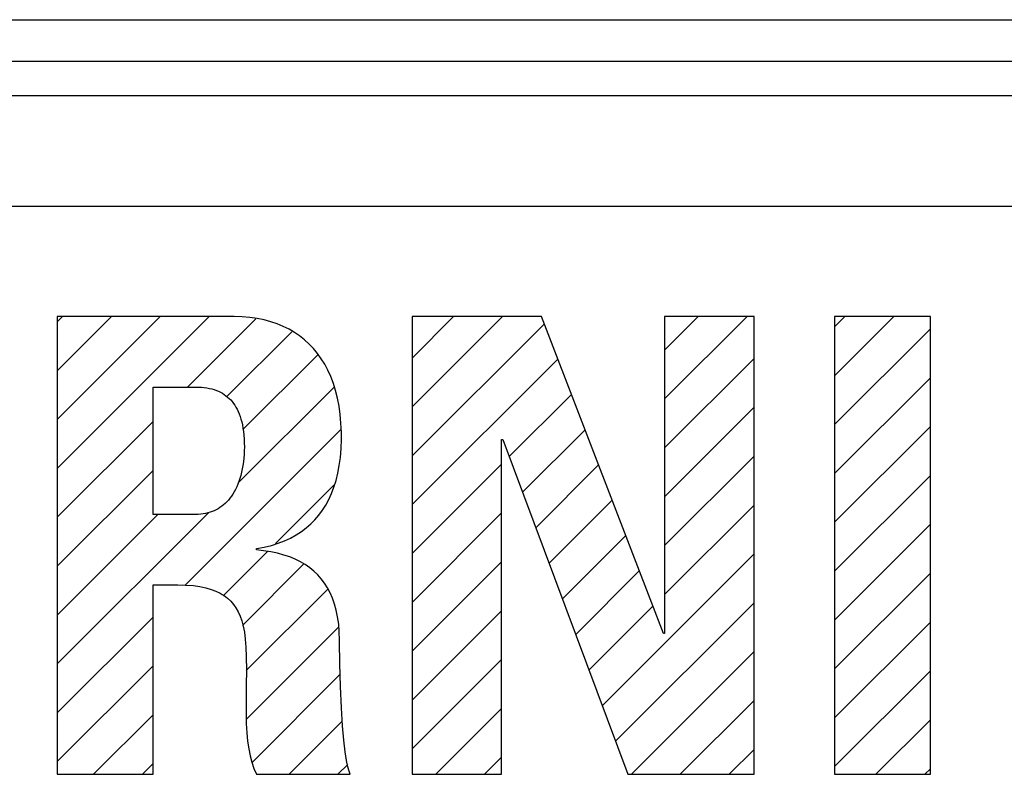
# Model space of a CAD drawing. Extents: x -841 to -216, y -127 to 601.
# Tile 43 of 201: x -560.71 to -553.59, y 165.69 to 171.15. Entities that reach past the tile are written whole.
import ezdxf

# ---------------------------------------------------------------- set-up
doc = ezdxf.new("R2010")
doc.units = 0
doc.header["$LTSCALE"] = 23.1
doc.layers.add('HEATSINK_AM_0', color=7, linetype='CONTINUOUS')

msp = doc.modelspace()

# ---------------------------------------------------------------- linework, layer by layer
at = {"layer": 'HEATSINK_AM_0', "color": 7}
for p, q in [((-590.7198, 171.1493), (-521.7198, 171.1493)), ((-590.7198, 170.8493), (-521.7198, 170.8493)), ((-521.2199, 170.5993), (-590.7198, 170.5993)), ((-522.1044, 169.7975), (-574.1479, 169.7975)), ((-559.1629, 169.0006), (-560.4425, 169.0006)), ((-560.4425, 169.0006), (-560.4425, 165.6894)), ((-560.4425, 168.9631), (-560.405, 169.0006)), ((-560.4425, 168.6096), (-560.0514, 169.0006)), ((-560.4425, 168.256), (-559.6979, 169.0006)), ((-560.4425, 167.9025), (-559.3443, 169.0006)), ((-559.4999, 168.4915), (-559.006, 168.9854)), ((-559.1051, 168.999), (-559.1629, 169.0006)), ((-559.0498, 168.9945), (-559.1051, 168.999)), ((-558.9969, 168.987), (-559.0498, 168.9945)), ((-558.9463, 168.9767), (-558.9969, 168.987)), ((-558.8981, 168.9638), (-558.9463, 168.9767)), ((-558.8521, 168.9482), (-558.8981, 168.9638)), ((-558.8084, 168.9301), (-558.8521, 168.9482)), ((-556.9404, 169.0006), (-557.876, 169.0006)), ((-557.876, 169.0006), (-557.876, 165.6894)), ((-557.876, 168.7012), (-557.5766, 169.0006)), ((-557.876, 168.3477), (-557.223, 169.0006)), ((-557.876, 167.9941), (-556.9207, 168.9494)), ((-556.0599, 166.7075), (-556.9404, 169.0006)), ((-555.4041, 169.0006), (-556.0507, 169.0006)), ((-556.0507, 169.0006), (-556.0507, 166.7075)), ((-556.0507, 168.7588), (-555.8088, 169.0006)), ((-556.0507, 168.4052), (-555.4553, 169.0006)), ((-555.4041, 165.6894), (-555.4041, 169.0006)), ((-554.1294, 169.0006), (-554.8219, 169.0006)), ((-554.8219, 169.0006), (-554.8219, 165.6894)), ((-554.8219, 168.9269), (-554.7481, 169.0006)), ((-554.8219, 168.5733), (-554.3946, 169.0006)), ((-554.1294, 165.6894), (-554.1294, 169.0006)), ((-559.2156, 168.4222), (-558.7459, 168.8919)), ((-558.7668, 168.9094), (-558.8084, 168.9301)), ((-558.7273, 168.8864), (-558.7668, 168.9094)), ((-558.6899, 168.8608), (-558.7273, 168.8864)), ((-554.8219, 168.2198), (-554.1294, 168.9123)), ((-558.6546, 168.8329), (-558.6899, 168.8608)), ((-558.6212, 168.8024), (-558.6546, 168.8329)), ((-558.5899, 168.7695), (-558.6212, 168.8024)), ((-559.0995, 168.1848), (-558.5563, 168.728)), ((-558.5607, 168.7341), (-558.5899, 168.7695)), ((-558.5335, 168.6962), (-558.5607, 168.7341)), ((-558.5084, 168.6557), (-558.5335, 168.6962)), ((-558.4854, 168.6126), (-558.5084, 168.6557)), ((-557.876, 167.6406), (-556.8226, 168.6939)), ((-556.0507, 168.0516), (-555.4041, 168.6982)), ((-558.4647, 168.5667), (-558.4854, 168.6126)), ((-558.4462, 168.518), (-558.4647, 168.5667)), ((-558.43, 168.4663), (-558.4462, 168.518)), ((-554.8219, 167.8662), (-554.1294, 168.5587)), ((-559.75, 168.4915), (-559.4427, 168.4915)), ((-559.75, 167.5697), (-559.75, 168.4915)), ((-559.4427, 168.4915), (-559.4222, 168.4912)), ((-559.4222, 168.4912), (-559.4007, 168.49)), ((-559.4007, 168.49), (-559.3802, 168.488)), ((-559.3802, 168.488), (-559.3607, 168.4852)), ((-559.3607, 168.4852), (-559.3422, 168.4817)), ((-559.3422, 168.4817), (-559.3246, 168.4774)), ((-559.3246, 168.4774), (-559.3078, 168.4725)), ((-559.3078, 168.4725), (-559.2919, 168.4669)), ((-559.2919, 168.4669), (-559.2767, 168.4607)), ((-559.2767, 168.4607), (-559.2623, 168.4537)), ((-559.2623, 168.4537), (-559.2485, 168.4461)), ((-559.2485, 168.4461), (-559.2353, 168.4379)), ((-559.2353, 168.4379), (-559.2227, 168.4289)), ((-559.1333, 167.7974), (-558.4419, 168.4889)), ((-558.4163, 168.4117), (-558.43, 168.4663)), ((-557.1745, 167.9885), (-556.7245, 168.4385)), ((-559.2227, 168.4289), (-559.2108, 168.4193)), ((-559.2108, 168.4193), (-559.1994, 168.4089)), ((-559.1994, 168.4089), (-559.1885, 168.3978)), ((-559.1885, 168.3978), (-559.1781, 168.386)), ((-559.1781, 168.386), (-559.1683, 168.3734)), ((-559.1683, 168.3734), (-559.159, 168.3599)), ((-558.4051, 168.354), (-558.4163, 168.4117)), ((-559.159, 168.3599), (-559.1503, 168.3456)), ((-559.1503, 168.3456), (-559.142, 168.3304)), ((-559.142, 168.3304), (-559.1343, 168.3142)), ((-559.1343, 168.3142), (-559.1271, 168.297)), ((-559.1271, 168.297), (-559.1204, 168.2788)), ((-558.3966, 168.2931), (-558.4051, 168.354)), ((-556.0507, 167.6981), (-555.4041, 168.3447)), ((-560.4425, 167.5489), (-559.75, 168.2414)), ((-559.1204, 168.2788), (-559.1143, 168.2594)), ((-559.1143, 168.2594), (-559.1089, 168.2389)), ((-559.1089, 168.2389), (-559.104, 168.2171)), ((-558.3909, 168.229), (-558.3966, 168.2931)), ((-558.3881, 168.1615), (-558.3909, 168.229)), ((-559.5212, 167.056), (-558.3902, 168.187)), ((-559.104, 168.2171), (-559.0997, 168.194)), ((-559.0997, 168.194), (-559.0962, 168.1695)), ((-559.0962, 168.1695), (-559.0934, 168.1435)), ((-558.3879, 168.1339), (-558.3881, 168.1615)), ((-557.0784, 167.731), (-556.6264, 168.183)), ((-554.8219, 167.5127), (-554.1294, 168.2052)), ((-559.0934, 168.1435), (-559.0913, 168.1159)), ((-559.0913, 168.1159), (-559.09, 168.0868)), ((-559.09, 168.0868), (-559.0896, 168.0559)), ((-558.3904, 168.0459), (-558.388, 168.1131)), ((-558.388, 168.1131), (-558.3879, 168.1339)), ((-557.2293, 168.1109), (-557.2202, 168.1109)), ((-557.2293, 165.6894), (-557.2293, 168.1109)), ((-557.2202, 168.1109), (-556.3167, 165.6894)), ((-559.0899, 168.0311), (-559.0912, 168.0036)), ((-559.0896, 168.0559), (-559.0899, 168.0311)), ((-558.3956, 167.9827), (-558.3904, 168.0459)), ((-559.0962, 167.9499), (-559.0999, 167.924)), ((-559.0932, 167.9765), (-559.0962, 167.9499)), ((-559.0912, 168.0036), (-559.0932, 167.9765)), ((-558.4036, 167.9234), (-558.3956, 167.9827)), ((-556.0507, 167.3445), (-555.4041, 167.9911)), ((-560.4425, 167.1954), (-559.75, 167.8879)), ((-559.1096, 167.8748), (-559.1155, 167.8516)), ((-559.1044, 167.899), (-559.1096, 167.8748)), ((-559.0999, 167.924), (-559.1044, 167.899)), ((-558.4141, 167.8677), (-558.4036, 167.9234)), ((-557.876, 167.287), (-557.2293, 167.9337)), ((-556.9823, 167.4735), (-556.5283, 167.9275)), ((-559.1292, 167.8081), (-559.1369, 167.7879)), ((-559.122, 167.8293), (-559.1292, 167.8081)), ((-559.1155, 167.8516), (-559.122, 167.8293)), ((-558.4422, 167.7665), (-558.427, 167.8155)), ((-558.427, 167.8155), (-558.4141, 167.8677)), ((-554.8219, 167.1591), (-554.1294, 167.8516)), ((-559.1631, 167.7333), (-559.1728, 167.7171)), ((-559.1539, 167.7505), (-559.1631, 167.7333)), ((-559.1451, 167.7687), (-559.1539, 167.7505)), ((-559.1369, 167.7879), (-559.1451, 167.7687)), ((-558.8648, 167.3588), (-558.442, 167.7816)), ((-558.4597, 167.7206), (-558.4422, 167.7665)), ((-559.216, 167.6615), (-559.2278, 167.6498)), ((-559.2046, 167.6741), (-559.216, 167.6615)), ((-559.1935, 167.6875), (-559.2046, 167.6741)), ((-559.183, 167.7018), (-559.1935, 167.6875)), ((-559.1728, 167.7171), (-559.183, 167.7018)), ((-558.5011, 167.6373), (-558.4793, 167.6776)), ((-558.4793, 167.6776), (-558.4597, 167.7206)), ((-556.8863, 167.216), (-556.4302, 167.6721)), ((-560.4425, 166.4883), (-559.3471, 167.5836)), ((-559.338, 167.585), (-559.354, 167.5805)), ((-559.3226, 167.5904), (-559.338, 167.585)), ((-559.3077, 167.5966), (-559.3226, 167.5904)), ((-559.2933, 167.6035), (-559.3077, 167.5966)), ((-559.2793, 167.6112), (-559.2933, 167.6035)), ((-559.2658, 167.6196), (-559.2793, 167.6112)), ((-559.2527, 167.6289), (-559.2658, 167.6196)), ((-559.24, 167.6389), (-559.2527, 167.6289)), ((-559.2278, 167.6498), (-559.24, 167.6389)), ((-558.551, 167.5643), (-558.525, 167.5996)), ((-558.525, 167.5996), (-558.5011, 167.6373)), ((-556.0507, 166.991), (-555.4041, 167.6376)), ((-560.4425, 166.8418), (-559.7146, 167.5697)), ((-559.4427, 167.5697), (-559.75, 167.5697)), ((-559.4237, 167.5702), (-559.4427, 167.5697)), ((-559.4053, 167.5715), (-559.4237, 167.5702)), ((-559.3876, 167.5736), (-559.4053, 167.5715)), ((-559.3705, 167.5766), (-559.3876, 167.5736)), ((-559.354, 167.5805), (-559.3705, 167.5766)), ((-558.6097, 167.5006), (-558.5792, 167.5313)), ((-558.5792, 167.5313), (-558.551, 167.5643)), ((-557.876, 166.9335), (-557.2293, 167.5802)), ((-558.6962, 167.4333), (-558.6776, 167.4457)), ((-558.6776, 167.4457), (-558.6424, 167.4721)), ((-558.6424, 167.4721), (-558.6097, 167.5006)), ((-554.8219, 166.8056), (-554.1294, 167.4981)), ((-558.8449, 167.3615), (-558.7988, 167.3792)), ((-558.7988, 167.3792), (-558.7557, 167.3992)), ((-558.7557, 167.3992), (-558.7154, 167.4214)), ((-558.7154, 167.4214), (-558.6962, 167.4333)), ((-556.7902, 166.9586), (-556.3321, 167.4166)), ((-559.2419, 166.9817), (-558.9217, 167.302)), ((-559.0025, 167.3221), (-558.9465, 167.3328)), ((-559.0025, 167.3129), (-559.0025, 167.3221)), ((-558.9504, 167.3065), (-559.0025, 167.3129)), ((-558.898, 167.2984), (-558.9504, 167.3065)), ((-558.9465, 167.3328), (-558.894, 167.346)), ((-558.894, 167.346), (-558.8449, 167.3615)), ((-558.8493, 167.2884), (-558.898, 167.2984)), ((-558.8038, 167.2762), (-558.8493, 167.2884)), ((-558.7611, 167.2619), (-558.8038, 167.2762)), ((-558.7212, 167.2455), (-558.7611, 167.2619)), ((-558.6839, 167.227), (-558.7212, 167.2455)), ((-556.502, 166.1861), (-555.4041, 167.284)), ((-559.103, 166.767), (-558.6586, 167.2115)), ((-558.6492, 167.2065), (-558.6839, 167.227)), ((-558.6168, 167.1839), (-558.6492, 167.2065)), ((-558.5867, 167.1593), (-558.6168, 167.1839)), ((-558.5589, 167.1325), (-558.5867, 167.1593)), ((-557.876, 166.5799), (-557.2293, 167.2266)), ((-556.6941, 166.7011), (-556.234, 167.1611)), ((-558.5333, 167.1035), (-558.5589, 167.1325)), ((-558.5098, 167.0722), (-558.5333, 167.1035)), ((-554.8219, 166.452), (-554.1294, 167.1445)), ((-559.75, 167.0606), (-559.5711, 167.0606)), ((-559.75, 165.6894), (-559.75, 167.0606)), ((-559.5711, 167.0606), (-559.5116, 167.0591)), ((-559.5116, 167.0591), (-559.4584, 167.0548)), ((-559.4584, 167.0548), (-559.4106, 167.048)), ((-559.4106, 167.048), (-559.3678, 167.0389)), ((-559.3678, 167.0389), (-559.3293, 167.0276)), ((-559.3293, 167.0276), (-559.2948, 167.0144)), ((-559.2948, 167.0144), (-559.2637, 166.9992)), ((-559.0755, 166.441), (-558.4867, 167.0298)), ((-558.4884, 167.0386), (-558.5098, 167.0722)), ((-558.4692, 167.0023), (-558.4884, 167.0386)), ((-559.2637, 166.9992), (-559.2493, 166.9908)), ((-559.2493, 166.9908), (-559.2357, 166.982)), ((-559.2357, 166.982), (-559.2106, 166.963)), ((-559.2106, 166.963), (-559.1881, 166.9421)), ((-558.4521, 166.9634), (-558.4692, 167.0023)), ((-558.4374, 166.9215), (-558.4521, 166.9634)), ((-559.1881, 166.9421), (-559.168, 166.919)), ((-559.168, 166.919), (-559.1501, 166.8937)), ((-559.1501, 166.8937), (-559.1341, 166.8657)), ((-558.4249, 166.8765), (-558.4374, 166.9215)), ((-558.415, 166.8283), (-558.4249, 166.8765)), ((-557.876, 166.2263), (-557.2293, 166.873)), ((-556.5981, 166.4436), (-556.136, 166.9057)), ((-556.4059, 165.9286), (-555.4041, 166.9305)), ((-560.4425, 166.1347), (-559.75, 166.8272)), ((-559.1341, 166.8657), (-559.1201, 166.8348)), ((-559.1201, 166.8348), (-559.1079, 166.8004)), ((-559.1079, 166.8004), (-559.0976, 166.7619)), ((-558.411, 166.8028), (-558.415, 166.8283)), ((-558.4076, 166.7765), (-558.411, 166.8028)), ((-559.0976, 166.7619), (-559.0892, 166.7183)), ((-559.0752, 166.0878), (-558.4061, 166.7569)), ((-558.4031, 166.721), (-558.4076, 166.7765)), ((-554.8219, 166.0985), (-554.1294, 166.791)), ((-559.0892, 166.7183), (-559.0827, 166.6683)), ((-559.0827, 166.6683), (-559.0782, 166.6099)), ((-558.4016, 166.6617), (-558.4031, 166.721)), ((-558.4015, 166.6478), (-558.4016, 166.6617)), ((-556.0507, 166.7075), (-556.0599, 166.7075)), ((-559.0782, 166.6099), (-559.0758, 166.5389)), ((-558.3996, 166.4913), (-558.4015, 166.6478)), ((-559.0758, 166.5389), (-559.0753, 166.4451)), ((-557.876, 165.8728), (-557.2293, 166.5195)), ((-556.2916, 165.6894), (-555.4041, 166.5769)), ((-560.4425, 165.7812), (-559.75, 166.4737)), ((-559.0753, 166.4451), (-559.0758, 166.3315)), ((-558.3948, 166.3237), (-558.3996, 166.4913)), ((-559.0312, 165.7783), (-558.3958, 166.4137)), ((-554.8219, 165.7449), (-554.1294, 166.4374)), ((-559.0758, 166.3315), (-559.0772, 166.1364)), ((-558.388, 166.1709), (-558.3948, 166.3237)), ((-558.3796, 166.0412), (-558.388, 166.1709)), ((-557.7058, 165.6894), (-557.2293, 166.1659)), ((-555.938, 165.6894), (-555.4041, 166.2234)), ((-560.1807, 165.6894), (-559.75, 166.1201)), ((-559.0772, 166.1364), (-559.0759, 166.0568)), ((-559.0759, 166.0568), (-559.0724, 165.9892)), ((-558.7665, 165.6894), (-558.3815, 166.0743)), ((-558.3704, 165.9358), (-558.3796, 166.0412)), ((-554.5238, 165.6894), (-554.1294, 166.0839)), ((-559.0724, 165.9892), (-559.0665, 165.9292)), ((-559.0665, 165.9292), (-559.0584, 165.8746)), ((-558.3607, 165.8531), (-558.3704, 165.9358)), ((-559.0584, 165.8746), (-559.0479, 165.824)), ((-559.0479, 165.824), (-559.0352, 165.7766)), ((-558.3509, 165.7902), (-558.3607, 165.8531)), ((-557.3522, 165.6894), (-557.2293, 165.8124)), ((-555.5845, 165.6894), (-555.4041, 165.8698)), ((-559.8271, 165.6894), (-559.75, 165.7666)), ((-559.0352, 165.7766), (-559.02, 165.7319)), ((-558.4129, 165.6894), (-558.3425, 165.7598)), ((-558.3413, 165.744), (-558.3509, 165.7902)), ((-558.3322, 165.7114), (-558.3413, 165.744)), ((-560.4425, 165.6894), (-559.75, 165.6894)), ((-559.02, 165.7319), (-559.0025, 165.6894)), ((-559.0025, 165.6894), (-558.3237, 165.6894)), ((-558.3237, 165.6894), (-558.3322, 165.7114)), ((-557.876, 165.6894), (-557.2293, 165.6894)), ((-556.3167, 165.6894), (-555.4041, 165.6894)), ((-554.8219, 165.6894), (-554.1294, 165.6894)), ((-554.1703, 165.6894), (-554.1294, 165.7303))]:
    msp.add_line(p, q, dxfattribs=at)

doc.saveas('drawing.dxf')
